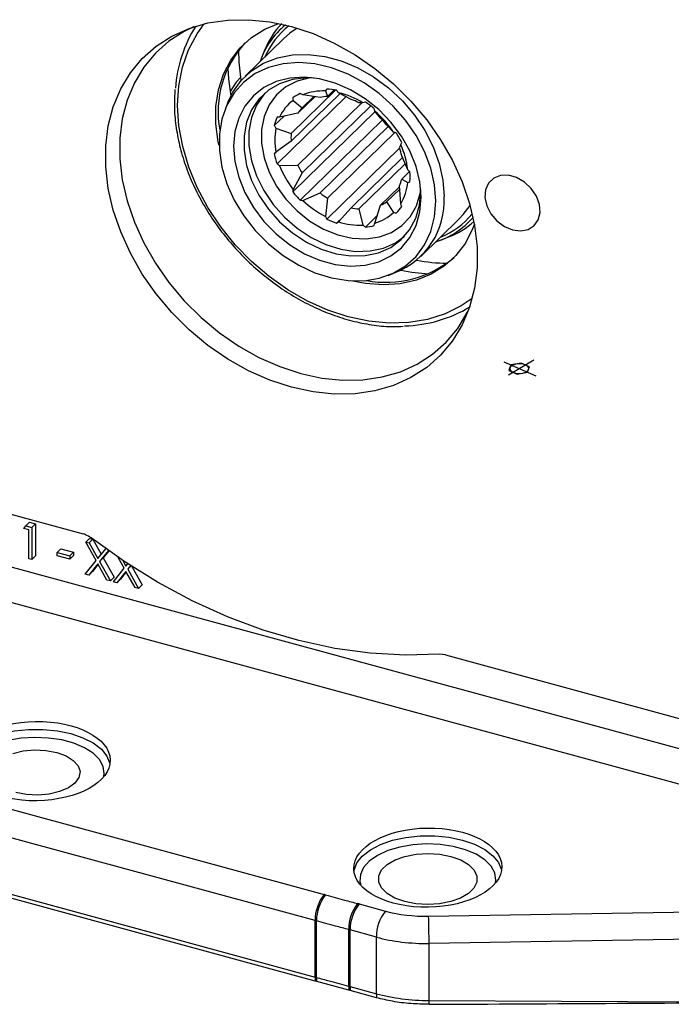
# Model space of a CAD drawing. Header units: inches. Extents: x 0.6 to 16.3, y 0.2 to 11.5.
# Tile 21 of 30: x 14.053 to 14.705, y 9.034 to 10.017. Entities that reach past the tile are written whole.
import ezdxf

# ---------------------------------------------------------------- set-up
doc = ezdxf.new("R2010")
doc.units = ezdxf.units.IN
doc.header["$MEASUREMENT"] = 0
doc.linetypes.add('CENTERX2', pattern=[0.8, 0.5, -0.1, 0.1, -0.1])

msp = doc.modelspace()

# ---------------------------------------------------------------- linework, layer by layer
at = {"color": 7, "linetype": 'Continuous', "lineweight": 25}
for p, q in [((14.31693, 9.99835), (14.27866, 9.96099)), ((14.29835, 9.98759), (14.29543, 9.98046)), ((14.32461, 9.90375), (14.36902, 9.9471)), ((14.37346, 9.94369), (14.32461, 9.89601)), ((14.35362, 9.93963), (14.33642, 9.9424)), ((14.35892, 9.94625), (14.36089, 9.94087)), ((14.36089, 9.94087), (14.36755, 9.94736)), ((14.38445, 9.93775), (14.37193, 9.94452)), ((14.26179, 9.93579), (14.25886, 9.92866)), ((14.37928, 9.94055), (14.31055, 9.87347)), ((14.32649, 9.93676), (14.33563, 9.92941)), ((14.34816, 9.94051), (14.33132, 9.92407)), ((14.33132, 9.87205), (14.39526, 9.93447)), ((14.33563, 9.92941), (14.34717, 9.94067)), ((14.40426, 9.93135), (14.33563, 9.86436)), ((14.39642, 9.93446), (14.39236, 9.9345)), ((14.33132, 9.92407), (14.31311, 9.92023)), ((14.40857, 9.92567), (14.32633, 9.84539)), ((14.41401, 9.91903), (14.40837, 9.92592)), ((14.3176, 9.92117), (14.3078, 9.9116)), ((14.41576, 9.91723), (14.33373, 9.83717)), ((14.42707, 9.90514), (14.42005, 9.91232)), ((14.30941, 9.90901), (14.32461, 9.90375)), ((14.35362, 9.84437), (14.42161, 9.91072)), ((14.42812, 9.90479), (14.36089, 9.83918)), ((14.32461, 9.89601), (14.30941, 9.88504)), ((14.43323, 9.89017), (14.43417, 9.89249)), ((14.30994, 9.88542), (14.3078, 9.88332)), ((14.433, 9.88919), (14.36027, 9.81821)), ((14.38445, 9.82949), (14.4359, 9.8797)), ((14.43856, 9.87354), (14.39236, 9.82844)), ((14.44114, 9.86759), (14.43517, 9.88137)), ((14.31311, 9.87181), (14.33132, 9.87205)), ((14.33563, 9.86436), (14.32649, 9.84801)), ((14.44289, 9.86583), (14.43517, 9.8583)), ((14.43517, 9.8583), (14.44114, 9.85486)), ((14.33642, 9.83697), (14.35362, 9.84437)), ((14.41401, 9.83214), (14.43298, 9.85065)), ((14.43314, 9.84835), (14.42005, 9.83557)), ((14.43417, 9.83375), (14.43292, 9.85148)), ((14.45415, 9.84627), (14.45407, 9.84995)), ((14.36089, 9.83918), (14.35892, 9.82089)), ((14.42005, 9.83557), (14.42707, 9.82496)), ((14.37193, 9.81554), (14.38445, 9.82949)), ((14.39236, 9.82844), (14.39642, 9.8123)), ((14.40837, 9.81434), (14.41401, 9.83214)), ((14.37628, 9.82039), (14.36996, 9.81422)), ((14.41083, 9.82209), (14.39884, 9.8104)), ((14.45426, 9.78108), (14.49253, 9.81844)), ((14.47413, 9.79738), (14.48132, 9.80013)), ((14.42146, 9.76208), (14.42865, 9.76483)), ((13.99981, 9.53566), (14.11681, 9.50387)), ((13.84619, 9.52502), (14.86402, 9.24839)), ((14.05747, 9.50931), (14.05941, 9.51208)), ((14.06257, 9.50792), (14.05747, 9.50931)), ((14.05941, 9.51208), (14.06315, 9.51572)), ((14.05941, 9.51208), (14.06555, 9.51041)), ((14.06315, 9.51572), (14.06928, 9.51406)), ((14.06555, 9.51041), (14.06928, 9.51406)), ((14.06555, 9.51041), (14.06555, 9.47827)), ((14.06928, 9.51406), (14.06928, 9.48191)), ((14.06257, 9.47908), (14.06257, 9.50792)), ((14.11933, 9.49579), (14.12307, 9.49944)), ((14.12277, 9.49486), (14.1265, 9.4985)), ((14.12307, 9.49944), (14.1265, 9.4985)), ((14.1265, 9.4985), (14.13486, 9.48358)), ((14.85266, 9.21588), (13.83483, 9.49251)), ((14.09063, 9.48546), (14.09437, 9.48911)), ((14.09437, 9.48911), (14.10712, 9.48564)), ((14.11933, 9.49579), (14.12277, 9.49486)), ((14.12974, 9.47722), (14.11933, 9.49579)), ((14.12277, 9.49486), (14.13145, 9.47935)), ((14.13145, 9.47935), (14.13932, 9.48913)), ((14.06555, 9.47827), (14.06257, 9.47908)), ((14.06555, 9.47827), (14.06928, 9.48191)), ((14.09063, 9.48546), (14.10339, 9.48199)), ((14.09063, 9.48216), (14.09063, 9.48546)), ((14.10339, 9.4787), (14.09063, 9.48216)), ((14.10339, 9.48199), (14.10712, 9.48564)), ((14.10339, 9.4787), (14.10712, 9.48234)), ((14.10339, 9.48199), (14.10339, 9.4787)), ((14.10712, 9.48564), (14.10712, 9.48234)), ((14.14198, 9.48723), (14.13317, 9.47628)), ((14.13317, 9.47628), (14.13691, 9.47993)), ((14.14249, 9.48687), (14.13691, 9.47993)), ((14.13691, 9.47993), (14.14773, 9.46059)), ((14.1578, 9.46959), (14.15171, 9.48046)), ((14.11891, 9.46377), (14.12974, 9.47722)), ((14.13145, 9.47415), (14.12234, 9.46283)), ((14.13178, 9.47356), (14.12608, 9.46648)), ((14.14056, 9.45788), (14.13145, 9.47415)), ((14.13317, 9.47628), (14.144, 9.45695)), ((14.14697, 9.45614), (14.1578, 9.46959)), ((14.15639, 9.47731), (14.15952, 9.47172)), ((14.15952, 9.47172), (14.16136, 9.47402)), ((14.16411, 9.47223), (14.16124, 9.46866)), ((14.16124, 9.46866), (14.16458, 9.47192)), ((14.16552, 9.47131), (14.17579, 9.45296)), ((14.12234, 9.46283), (14.11891, 9.46377)), ((14.12234, 9.46283), (14.12608, 9.46648)), ((14.144, 9.45695), (14.14773, 9.46059)), ((14.15952, 9.46652), (14.15041, 9.4552)), ((14.15984, 9.46594), (14.15414, 9.45885)), ((14.16863, 9.45025), (14.15952, 9.46652)), ((14.16124, 9.46866), (14.17206, 9.44932)), ((14.144, 9.45695), (14.14056, 9.45788)), ((14.15041, 9.4552), (14.14697, 9.45614)), ((14.15041, 9.4552), (14.15414, 9.45885)), ((14.17206, 9.44932), (14.16863, 9.45025)), ((14.17206, 9.44932), (14.17579, 9.45296)), ((14.47889, 9.38309), (14.473, 9.38371)), ((14.47889, 9.38309), (14.74796, 9.30996)), ((14.02749, 9.23361), (14.35765, 9.14388)), ((14.34856, 9.11787), (14.0184, 9.2076)), ((14.0184, 9.15113), (14.34856, 9.0614)), ((14.34879, 9.05735), (14.01863, 9.14708)), ((14.39261, 9.13438), (14.41886, 9.12725)), ((14.46204, 9.12212), (14.93973, 9.13016)), ((14.34856, 9.0614), (14.34856, 9.11787)), ((14.3499, 9.06103), (14.3499, 9.1175)), ((14.38217, 9.05226), (14.38217, 9.10874)), ((14.40977, 9.10124), (14.38352, 9.10837)), ((14.38352, 9.05189), (14.38352, 9.10837)), ((14.40977, 9.04476), (14.40977, 9.10124)), ((14.97112, 9.10348), (14.46253, 9.09492)), ((14.46253, 9.03797), (14.46253, 9.09492)), ((14.35014, 9.05698), (14.34879, 9.05735)), ((14.38241, 9.04821), (14.35014, 9.05698)), ((14.38375, 9.04785), (14.38241, 9.04821)), ((14.38352, 9.05189), (14.40977, 9.04476)), ((14.41001, 9.04071), (14.38375, 9.04785)), ((14.46253, 9.03797), (14.8403, 9.03623))]:
    msp.add_line(p, q, dxfattribs=at)
at = {"color": 7, "linetype": 'CENTERX2'}
for p, q in [((14.53726, 9.67579), (14.56906, 9.66182)), ((14.54202, 9.66263), (14.56731, 9.6779))]:
    msp.add_line(p, q, dxfattribs=at)
at = {"color": 7, "linetype": 'Continuous'}
for p, q in [((14.54433, 9.67268), (14.54235, 9.66715)), ((14.54235, 9.66715), (14.55065, 9.66351)), ((14.55461, 9.67456), (14.54433, 9.67268)), ((14.56292, 9.67091), (14.55461, 9.67456)), ((14.56094, 9.66539), (14.56292, 9.67091)), ((14.55065, 9.66351), (14.56094, 9.66539))]:
    msp.add_line(p, q, dxfattribs=at)
at = {"color": 7, "linetype": 'Continuous', "lineweight": 25, "flags": 128}
for points in [[(14.32492, 10.01064), (14.3465, 10.00355), (14.36778, 9.99413), (14.38849, 9.98249), (14.40833, 9.9688), (14.42705, 9.95324), (14.44439, 9.93602), (14.46011, 9.91737), (14.47401, 9.89755), (14.48588, 9.87682), (14.49558, 9.85546), (14.50298, 9.83377), (14.50796, 9.81203), (14.51047, 9.79054), (14.51047, 9.76959), (14.50796, 9.74946), (14.50298, 9.73044), (14.49558, 9.71276), (14.48588, 9.69668), (14.47401, 9.6824), (14.46011, 9.67013), (14.44439, 9.66003), (14.42705, 9.65223), (14.40833, 9.64684), (14.38849, 9.64394), (14.36778, 9.64356), (14.3465, 9.64571), (14.32492, 9.65035), (14.30334, 9.65743), (14.28205, 9.66686), (14.26135, 9.67849), (14.2415, 9.69218), (14.22278, 9.70775), (14.20544, 9.72497), (14.18972, 9.74362), (14.17583, 9.76344), (14.16395, 9.78417), (14.15425, 9.80553), (14.14686, 9.82722), (14.14187, 9.84896), (14.13936, 9.87045), (14.13936, 9.8914), (14.14187, 9.91152), (14.14686, 9.93055), (14.15425, 9.94823), (14.16395, 9.96431), (14.17583, 9.97859), (14.18972, 9.99086), (14.20544, 10.00096), (14.22278, 10.00876), (14.2415, 10.01415), (14.26135, 10.01705), (14.28205, 10.01743), (14.30334, 10.01528), (14.32492, 10.01064)], [(14.22779, 10.01056), (14.21782, 10.00572), (14.2025, 9.99588), (14.18896, 9.98392), (14.17739, 9.97001), (14.16794, 9.95434), (14.16073, 9.93711), (14.15587, 9.91857), (14.15343, 9.89895), (14.15343, 9.87854), (14.15587, 9.8576), (14.16073, 9.83642), (14.16794, 9.81527), (14.17739, 9.79446), (14.18896, 9.77426), (14.2025, 9.75494), (14.21782, 9.73677), (14.23472, 9.71999), (14.25296, 9.70482), (14.2723, 9.69148), (14.29248, 9.68014), (14.31322, 9.67096), (14.33425, 9.66406), (14.35528, 9.65953), (14.37602, 9.65744), (14.3962, 9.65781), (14.41554, 9.66064), (14.43378, 9.66589), (14.45068, 9.67348), (14.466, 9.68333), (14.47954, 9.69529), (14.49111, 9.7092), (14.50057, 9.72487), (14.50224, 9.7283)], [(14.25258, 9.89173), (14.25183, 9.89529), (14.24943, 9.91329), (14.2495, 9.93077), (14.25202, 9.94742), (14.25696, 9.96291), (14.26421, 9.97697), (14.27365, 9.98933), (14.2851, 9.99975), (14.29834, 10.00805), (14.31199, 10.01371)], [(14.33079, 10.00895), (14.32323, 10.00382), (14.31693, 9.99835)], [(14.26179, 9.93579), (14.2663, 9.94501), (14.2746, 9.9567), (14.28496, 9.96647), (14.29714, 9.97412), (14.31087, 9.97946), (14.32584, 9.98237), (14.34172, 9.98281), (14.35815, 9.98074), (14.37477, 9.97623), (14.3912, 9.96936), (14.40707, 9.9603), (14.42204, 9.94924), (14.43577, 9.93644), (14.44795, 9.92218), (14.45831, 9.90677), (14.46662, 9.89057), (14.47269, 9.87393), (14.47639, 9.85722), (14.47763, 9.84082)], [(14.27483, 9.95696), (14.27272, 9.97496), (14.27243, 9.9873)], [(14.46919, 9.83613), (14.46792, 9.8525), (14.46414, 9.86918), (14.45794, 9.88577), (14.44946, 9.90189), (14.43891, 9.91716), (14.42653, 9.93122), (14.41261, 9.94374), (14.39747, 9.95443), (14.38148, 9.96304), (14.36501, 9.96936), (14.34843, 9.97325), (14.33215, 9.97461), (14.31654, 9.97342), (14.30197, 9.9697), (14.28878, 9.96354), (14.27728, 9.95508), (14.26774, 9.94453), (14.26038, 9.93213), (14.25538, 9.91816), (14.25285, 9.90296), (14.25285, 9.88689), (14.25538, 9.87032), (14.26038, 9.85363), (14.26774, 9.83723), (14.27728, 9.82149), (14.28878, 9.80678), (14.30197, 9.79345), (14.31654, 9.78181), (14.33215, 9.77214), (14.34843, 9.76465), (14.36501, 9.75953), (14.38148, 9.7569), (14.39747, 9.75681), (14.41261, 9.75927), (14.42653, 9.76423), (14.43891, 9.77156), (14.44946, 9.78109), (14.45794, 9.7926), (14.46414, 9.80583), (14.46792, 9.82045), (14.46919, 9.83613)], [(14.26137, 9.96916), (14.26202, 9.95792), (14.26437, 9.94145)], [(14.27435, 9.95996), (14.26951, 9.95488), (14.2636, 9.94578)], [(14.45461, 9.84009), (14.45333, 9.8554), (14.44953, 9.87098), (14.44331, 9.88641), (14.43484, 9.90127), (14.42435, 9.91517), (14.41214, 9.9277), (14.39852, 9.93855), (14.38387, 9.9474), (14.3686, 9.95402), (14.35312, 9.95823), (14.33784, 9.95991), (14.3232, 9.95902), (14.30958, 9.95558), (14.29736, 9.94968), (14.28687, 9.94149), (14.2784, 9.93123), (14.27219, 9.91918), (14.26838, 9.90566), (14.26711, 9.89105), (14.26838, 9.87575), (14.27219, 9.86017), (14.2784, 9.84474), (14.28687, 9.82987), (14.29736, 9.81598), (14.30958, 9.80344), (14.3232, 9.7926), (14.33784, 9.78374), (14.35312, 9.77712), (14.3686, 9.77292), (14.38387, 9.77123), (14.39852, 9.77213), (14.41214, 9.77557), (14.42435, 9.78146), (14.43484, 9.78966), (14.44331, 9.79992), (14.44953, 9.81197), (14.45333, 9.82548), (14.45461, 9.84009)], [(14.3475, 9.95914), (14.33981, 9.95931), (14.32589, 9.95767), (14.31312, 9.95352), (14.30186, 9.94697), (14.29244, 9.93822), (14.28512, 9.92752), (14.28012, 9.91517), (14.27759, 9.90153), (14.27759, 9.88699), (14.28012, 9.87197), (14.28512, 9.85691), (14.29244, 9.84223), (14.30186, 9.82835), (14.31312, 9.81569), (14.32589, 9.80459), (14.33981, 9.79539), (14.35448, 9.78834), (14.36946, 9.78365), (14.38434, 9.78145), (14.39869, 9.78181), (14.41208, 9.78472), (14.42414, 9.79008), (14.43452, 9.79776), (14.44292, 9.80752), (14.4491, 9.81909), (14.45288, 9.83213), (14.45415, 9.84627), (14.45415, 9.84627)], [(14.54585, 9.80761), (14.55399, 9.80658), (14.56141, 9.80803), (14.56745, 9.81182), (14.57157, 9.81762), (14.57341, 9.8249), (14.57279, 9.83303), (14.56978, 9.84128), (14.56464, 9.84892), (14.55784, 9.85527), (14.54996, 9.85976), (14.54173, 9.862), (14.53385, 9.86179), (14.52705, 9.85914), (14.52191, 9.85429), (14.5189, 9.84768), (14.51828, 9.83988), (14.52012, 9.8316), (14.52424, 9.82357), (14.53028, 9.81649), (14.5377, 9.81101), (14.54585, 9.80761)], [(14.49253, 9.81844), (14.49658, 9.82273), (14.50346, 9.83204)], [(14.50777, 9.81313), (14.50599, 9.80847), (14.49873, 9.79442)], [(14.49873, 9.79442), (14.48929, 9.78206), (14.47785, 9.77163), (14.4646, 9.76333), (14.44981, 9.75731), (14.43375, 9.75368), (14.41671, 9.75251), (14.39902, 9.75382), (14.38439, 9.75669)], [(14.43437, 9.76728), (14.44519, 9.76528), (14.462, 9.7636)], [(14.473, 9.38371), (14.43875, 9.38278), (14.40375, 9.38477), (14.36824, 9.38964), (14.33245, 9.39738), (14.29662, 9.40793), (14.26096, 9.42123), (14.22572, 9.43718), (14.19113, 9.45569), (14.1574, 9.47663), (14.12476, 9.49987)], [(14.04652, 9.28473), (14.05691, 9.28719), (14.06818, 9.28818), (14.07956, 9.28764), (14.09029, 9.28559), (14.09962, 9.28219), (14.10692, 9.27766), (14.11169, 9.2723), (14.11361, 9.2665), (14.11255, 9.26064), (14.10858, 9.25511), (14.10197, 9.25031), (14.09317, 9.24655), (14.08278, 9.24409), (14.07151, 9.2431), (14.06013, 9.24364), (14.0494, 9.24569)], [(14.43816, 9.13677), (14.42838, 9.14027), (14.4205, 9.14487), (14.41499, 9.15031), (14.41216, 9.15626), (14.41219, 9.1624), (14.41507, 9.16835), (14.42062, 9.17377), (14.42854, 9.17836), (14.43836, 9.18183), (14.4495, 9.18399), (14.46133, 9.18472), (14.47315, 9.18396), (14.48427, 9.18178), (14.49406, 9.17828), (14.50194, 9.17368), (14.50745, 9.16824), (14.51027, 9.16228), (14.51024, 9.15615), (14.50737, 9.1502), (14.50181, 9.14477), (14.49389, 9.14019), (14.48408, 9.13672), (14.47293, 9.13456), (14.46111, 9.13383), (14.44929, 9.13458), (14.43816, 9.13677)]]:
    msp.add_lwpolyline(points, dxfattribs=at)
at = {"color": 8, "linetype": 'Continuous', "lineweight": 25, "flags": 128}
for points in [[(14.50556, 9.73897), (14.49459, 9.73161), (14.47842, 9.72369), (14.46085, 9.71813), (14.44211, 9.71501), (14.42249, 9.71438), (14.40227, 9.71625), (14.38175, 9.7206), (14.36123, 9.72734), (14.341, 9.7364), (14.32136, 9.74764), (14.30259, 9.76089), (14.28498, 9.77595), (14.26877, 9.79262), (14.25421, 9.81065), (14.2415, 9.82977), (14.23084, 9.8497), (14.22237, 9.87016), (14.21622, 9.89085), (14.21248, 9.91146), (14.2112, 9.9317), (14.21241, 9.95126), (14.21609, 9.96987), (14.22217, 9.98725), (14.23058, 10.00315), (14.2378, 10.0133)], [(14.34508, 9.95943), (14.34337, 9.95921), (14.33072, 9.95605), (14.31948, 9.95042), (14.31003, 9.9425), (14.30267, 9.93255), (14.29762, 9.92089), (14.29505, 9.90789), (14.29505, 9.89397), (14.29762, 9.87957), (14.30267, 9.86516), (14.31003, 9.85121), (14.31948, 9.83816), (14.33072, 9.82642), (14.34337, 9.81639), (14.35703, 9.80837), (14.37126, 9.80263), (14.38561, 9.79936), (14.39962, 9.79865), (14.41283, 9.80053), (14.42482, 9.80494), (14.4352, 9.81174), (14.44364, 9.82071), (14.44988, 9.83156), (14.4537, 9.84394), (14.4543, 9.84752)], [(14.29831, 9.94413), (14.2972, 9.94287), (14.28988, 9.93217), (14.28488, 9.91982), (14.28235, 9.90618), (14.28235, 9.89164), (14.28488, 9.87662), (14.28988, 9.86155), (14.2972, 9.84687), (14.30662, 9.833), (14.31788, 9.82033), (14.33065, 9.80924), (14.34457, 9.80003), (14.35924, 9.79299), (14.37423, 9.7883), (14.3891, 9.7861), (14.40345, 9.78646), (14.41684, 9.78936), (14.4289, 9.79473), (14.43787, 9.80114)], [(13.99603, 9.27345), (13.99616, 9.27432), (13.99892, 9.28165), (14.0044, 9.28857), (14.01239, 9.29481), (14.0226, 9.30012), (14.03461, 9.3043), (14.04799, 9.3072), (14.0622, 9.30869), (14.07671, 9.30873), (14.09095, 9.30731), (14.10438, 9.30449), (14.11649, 9.30037), (14.1268, 9.29512), (14.13492, 9.28893), (14.14054, 9.28204), (14.14345, 9.27472), (14.14355, 9.27421)], [(14.13737, 9.26152), (14.13782, 9.26461), (14.13683, 9.27168), (14.1331, 9.2785), (14.12678, 9.28479), (14.11813, 9.2903), (14.1075, 9.2948), (14.09533, 9.29811), (14.08212, 9.30009), (14.06841, 9.30066), (14.05475, 9.29979), (14.04171, 9.29753), (14.02983, 9.29396), (14.01958, 9.28923), (14.01139, 9.28353), (14.00559, 9.27711), (14.00243, 9.27021), (14.00202, 9.26313), (14.00294, 9.25939)], [(14.3874, 9.16709), (14.38754, 9.16795), (14.39029, 9.17529), (14.39577, 9.1822), (14.40377, 9.18844), (14.41397, 9.19375), (14.42599, 9.19793), (14.43936, 9.20083), (14.45357, 9.20233), (14.46808, 9.20237), (14.48232, 9.20095), (14.49575, 9.19812), (14.50786, 9.19401), (14.51817, 9.18875), (14.52629, 9.18256), (14.53192, 9.17567), (14.53482, 9.16835), (14.53492, 9.16784)], [(14.52874, 9.15515), (14.52919, 9.15824), (14.5282, 9.16531), (14.52447, 9.17213), (14.51815, 9.17842), (14.5095, 9.18394), (14.49887, 9.18844), (14.48671, 9.19174), (14.47349, 9.19372), (14.45978, 9.19429), (14.44612, 9.19342), (14.43309, 9.19116), (14.4212, 9.18759), (14.41095, 9.18286), (14.40276, 9.17717), (14.39697, 9.17074), (14.3938, 9.16384), (14.39339, 9.15676), (14.39431, 9.15302)]]:
    msp.add_lwpolyline(points, dxfattribs=at)
at = {"color": 7, "linetype": 'CENTERX2', "flags": 128}
msp.add_lwpolyline([(14.5564, 9.6735), (14.55279, 9.6739), (14.54916, 9.67356), (14.54606, 9.67253), (14.54396, 9.67097), (14.54318, 9.66912), (14.54384, 9.66725), (14.54584, 9.66565), (14.54887, 9.66457), (14.55247, 9.66417), (14.5561, 9.66451), (14.5592, 9.66554), (14.5613, 9.6671), (14.56208, 9.66895), (14.56142, 9.67082), (14.55943, 9.67242), (14.5564, 9.6735)], dxfattribs=at)
at = {"color": 7, "linetype": 'Continuous', "lineweight": 25}
for centre, radius, start, end in [((14.3408, 9.9403), 0.13202, 147.64817, 176.21399), ((14.36955, 9.95025), 0.08007, 129.31324, 161.56182), ((14.37435, 9.95675), 0.08201, 136.20729, 157.91527), ((14.35286, 9.92548), 0.10126, 137.28186, 190.4473), ((14.35292, 9.90127), 0.04654, 114.35144, 124.84409), ((14.31579, 9.90193), 0.04542, 62.9921, 66.74008), ((14.35658, 9.89216), 0.05414, 87.52328, 111.86576), ((14.37859, 9.93411), 0.02311, 142.43736, 148.31848), ((14.35589, 9.87786), 0.07048, 78.47867, 86.43372), ((14.33129, 9.9131), 0.05137, 37.7172, 41.16997), ((14.35264, 9.8628), 0.08397, 58.5806, 76.72165), ((14.35298, 9.90166), 0.04398, 127.03963, 155.02431), ((14.36057, 9.94013), 0.03425, 181.11733, 185.64225), ((14.36488, 9.89563), 0.04542, 95.03916, 104.34988), ((14.36154, 9.87078), 0.07078, 64.18864, 71.11361), ((14.40393, 9.90859), 0.02694, 100.88555, 106.19596), ((14.34591, 9.85153), 0.09887, 51.28485, 57.63175), ((14.36192, 9.90373), 0.03674, 135.66959, 146.39436), ((14.36983, 9.91872), 0.0392, 10.57486, 14.70957), ((14.34505, 9.85016), 0.09873, 33.83643, 50.11372), ((14.35783, 9.89972), 0.05142, 156.82127, 166.63797), ((14.35038, 9.93637), 0.04926, 210.18196, 213.73269), ((14.3149, 9.89078), 0.0295, 93.46478, 98.46231), ((14.35519, 9.86004), 0.08331, 38.86915, 45.081), ((14.37082, 9.89702), 0.06257, 168.95388, 191.04612), ((14.37706, 9.89988), 0.0526, 175.77886, 184.22114), ((14.41432, 9.86479), 0.04231, 68.53808, 72.46789), ((14.34962, 9.85292), 0.09516, 26.07366, 32.58442), ((14.41149, 9.90312), 0.02504, 334.89492, 340.46995), ((14.36332, 9.85923), 0.07827, 6.12958, 25.14575), ((14.32501, 9.86869), 0.0226, 133.66778, 139.63828), ((14.38685, 9.90014), 0.08082, 192.0075, 199.26783), ((14.37068, 9.86765), 0.06594, 12.0075, 19.26783), ((14.33852, 9.91383), 0.0491, 235.27687, 238.83519), ((14.39917, 9.9045), 0.09205, 200.79958, 217.85851), ((14.40105, 9.90618), 0.07764, 206.07366, 212.58442), ((14.40531, 9.83021), 0.05178, 42.7826, 46.21715), ((14.37902, 9.86063), 0.06447, 355.77886, 4.22114), ((14.39435, 9.86799), 0.04195, 336.82127, 346.63797), ((14.39129, 9.85961), 0.05008, 328.90507, 354.55417), ((14.43188, 9.87719), 0.02418, 292.50989, 298.21714), ((14.35739, 9.84481), 0.03106, 174.094, 178.92278), ((14.40583, 9.90947), 0.10211, 218.86915, 225.081), ((14.40408, 9.90731), 0.08066, 231.28485, 237.63175), ((14.33759, 9.87094), 0.03399, 263.47121, 268.01875), ((14.40267, 9.90591), 0.09562, 226.14304, 242.77355), ((14.39836, 9.86673), 0.03797, 294.35144, 304.84409), ((14.40033, 9.83686), 0.0774, 291.46095, 2.93443), ((14.39431, 9.81883), 0.04256, 16.59495, 20.50921), ((14.39594, 9.88583), 0.0575, 258.47867, 266.43372), ((14.39593, 9.85802), 0.04541, 285.90332, 313.29221), ((14.43539, 9.86139), 0.03737, 257.13532, 261.40437), ((14.39758, 9.85592), 0.04504, 315.66959, 326.39436), ((14.4015, 9.84059), 0.04692, 204.82361, 208.49169), ((14.39805, 9.89631), 0.08676, 244.18864, 251.11361), ((14.35811, 9.83399), 0.02305, 300.9542, 306.84615), ((14.393, 9.88055), 0.06833, 252.04325, 272.86914), ((14.38181, 9.81983), 0.02712, 343.02714, 348.314), ((14.44537, 9.87273), 0.08067, 287.17189, 319.17318), ((14.45251, 9.87657), 0.08169, 290.65211, 312.44546), ((14.42897, 9.8513), 0.0508, 230.15038, 233.62917), ((14.39395, 9.86585), 0.05567, 275.03916, 284.34988), ((14.41941, 9.86048), 0.10531, 259.25924, 310.23175), ((14.48229, 9.94024), 0.16603, 258.82966, 269.3499), ((14.43467, 9.84482), 0.13318, 271.43161, 301.03775), ((14.38992, 9.11801), 0.04137, 141.28029, 180.18609), ((14.39086, 9.11762), 0.04096, 140.8313, 180.15457), ((14.42385, 9.10899), 0.04169, 141.77559, 180.35205), ((14.42488, 9.10851), 0.04137, 141.28796, 180.19238), ((14.45114, 9.10137), 0.04137, 141.28689, 180.18655), ((10.38885, 9.03638), 4.07409, 0.82331, 1.20588), ((14.3815, 9.06128), 0.03294, 179.79594, 186.85543), ((14.38247, 9.06091), 0.03256, 179.79357, 186.93667), ((14.41561, 9.0522), 0.03344, 179.9031, 186.85869), ((14.41646, 9.05177), 0.03294, 179.79032, 186.84826), ((14.44271, 9.04464), 0.03294, 179.79044, 186.84956), ((13.68139, 9.04923), 0.78122, 358.89424, 359.17408)]:
    msp.add_arc(centre, radius, start, end, dxfattribs=at)
at = {"color": 8, "linetype": 'Continuous', "lineweight": 25}
for centre, radius, start, end in [((14.36982, 9.94987), 0.07761, 127.66731, 156.94018), ((14.44562, 9.87211), 0.07716, 291.58162, 321.03103)]:
    msp.add_arc(centre, radius, start, end, dxfattribs=at)
at = {"color": 7, "linetype": 'Continuous', "lineweight": 25}
for centre in [(14.06985, 9.277), (14.46122, 9.17063)]:
    msp.add_ellipse(centre, major_axis=(0.074, 0.00109), ratio=0.534807, dxfattribs=at)
for centre, major_axis, ratio, start_param, end_param in [((14.23736, 9.02072), (0.2577, 0.00378), 0.534807, 1.070895, 1.077306), ((14.27235, 9.0112), (0.2577, 0.00378), 0.534807, 1.07749, 1.08407), ((14.46097, 9.17038), (0.09023, 0.00132), 0.534807, 4.218992, 4.71641), ((14.2376, 9.00382), (0.2377, 0.00379), 0.536463, 1.07018, 1.076598), ((14.2726, 8.9943), (0.2377, 0.00379), 0.536463, 1.076782, 1.083201), ((14.46122, 9.15348), (0.11023, 0.00132), 0.531233, 4.220492, 4.717911), ((14.2376, 8.95902), (0.2377, -0.00364), 0.493012, 1.086276, 1.092694), ((14.2726, 8.94951), (0.2377, -0.00364), 0.493012, 1.092877, 1.099297), ((14.46122, 9.09306), (0.11023, -0.00119), 0.499645, 4.232232, 4.729651), ((14.84, 9.04911), (2.00084, 0.01223), 0.006435, 4.52252, 4.712498)]:
    msp.add_ellipse(centre, major_axis=major_axis, ratio=ratio, start_param=start_param, end_param=end_param, dxfattribs=at)
for points, knots in [([(14.20848, 9.94757), (14.20816, 9.94215), (14.20746, 9.93044), (14.20908, 9.91173), (14.21276, 9.89187), (14.21865, 9.87196), (14.22661, 9.85225), (14.23655, 9.833), (14.24834, 9.81445), (14.26183, 9.79682), (14.27686, 9.78035), (14.29323, 9.76522), (14.31075, 9.75163), (14.3292, 9.73976), (14.34835, 9.72975), (14.36796, 9.72173), (14.38779, 9.71578), (14.40757, 9.71213), (14.42391, 9.71057), (14.43335, 9.7111), (14.43648, 9.71128)], [0, 0, 0, 0, 0.049313, 0.10675, 0.164268, 0.22184, 0.279444, 0.337065, 0.394692, 0.452323, 0.509957, 0.567597, 0.625245, 0.682903, 0.740574, 0.798255, 0.855944, 0.913626, 0.971283, 1, 1, 1, 1]), ([(14.12476, 9.49987), (14.1229, 9.5011), (14.12032, 9.5028), (14.11757, 9.50363), (14.11681, 9.50387)], [0, 0, 0, 0, 0.722053, 1, 1, 1, 1]), ([(14.35911, 9.14348), (14.36226, 9.14261), (14.36856, 9.14085), (14.37922, 9.13794), (14.38675, 9.13594), (14.3911, 9.13479)], [0, 0, 0, 0, 0.297029, 0.594063, 1, 1, 1, 1]), ([(14.38217, 9.10874), (14.37779, 9.1099), (14.37016, 9.11193), (14.35941, 9.11486), (14.35305, 9.11663), (14.3499, 9.1175)], [0, 0, 0, 0, 0.405466, 0.705845, 1, 1, 1, 1]), ([(14.3499, 9.06103), (14.35418, 9.05984), (14.3617, 9.05775), (14.37247, 9.05484), (14.37895, 9.05312), (14.38217, 9.05226)], [0, 0, 0, 0, 0.399981, 0.702402, 1, 1, 1, 1]), ([(14.46246, 9.03415), (14.45636, 9.03428), (14.44398, 9.03454), (14.42619, 9.03681), (14.41525, 9.03945), (14.41001, 9.04071)], [0, 0, 0, 0, 0.335816, 0.68137, 1, 1, 1, 1])]:
    msp.add_open_spline(points, degree=3, knots=knots, dxfattribs=at)

doc.saveas('drawing.dxf')
